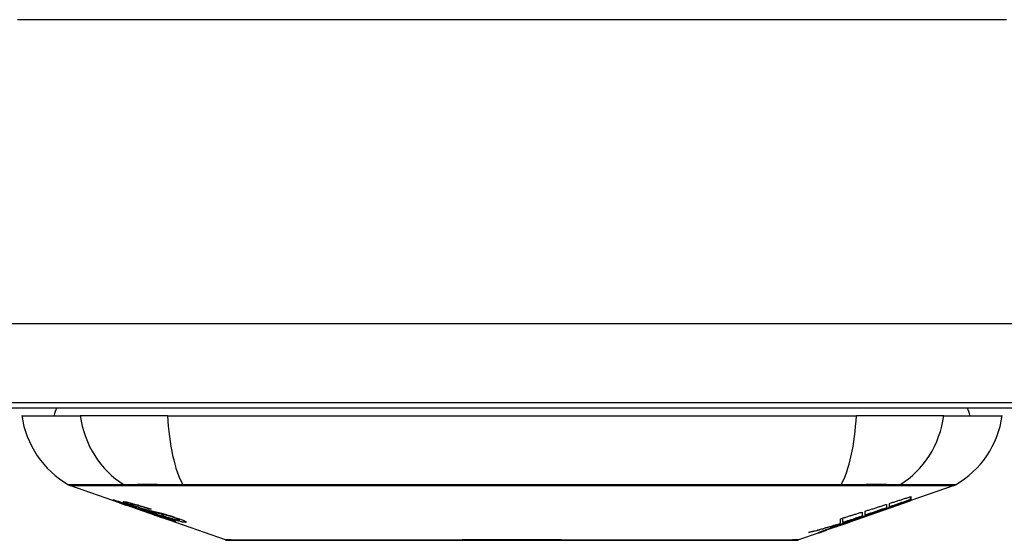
# Model space of a CAD drawing. Header units: inches. Extents: x 14 to 456, y 41 to 215.
# Tile 29 of 256: x 65.433 to 66.659, y 40.538 to 41.186. Entities that reach past the tile are written whole.
import ezdxf

# ---------------------------------------------------------------- set-up
doc = ezdxf.new("R2010")
doc.units = ezdxf.units.IN
doc.header["$MEASUREMENT"] = 0
doc.layers.add('Visible Edges(ANSI)', color=7, linetype='Continuous', lineweight=25)
doc.layers.add('Visible Tangent Edges(ANSI)', color=7, linetype='Continuous', lineweight=25)

msp = doc.modelspace()

# ---------------------------------------------------------------- linework, layer by layer
at = {"layer": 'Visible Edges(ANSI)'}
for p, q in [((109.5002, 40.7092), (61.8952, 40.7092)), ((64.4477, 40.7032), (67.4477, 40.7032)), ((65.436, 40.6934), (65.5087, 40.6934)), ((65.6175, 40.6934), (65.5087, 40.6934)), ((65.6175, 40.6934), (66.4749, 40.6934)), ((66.5837, 40.6934), (66.4749, 40.6934)), ((66.5837, 40.6934), (66.6565, 40.6934)), ((65.5577, 40.5849), (65.4959, 40.6065)), ((66.5966, 40.6065), (66.5427, 40.5877)), ((65.5577, 40.5849), (65.5655, 40.5822)), ((65.5581, 40.5855), (65.5581, 40.5863)), ((65.5713, 40.5834), (65.5713, 40.5848)), ((66.4754, 40.5641), (66.5417, 40.5873)), ((66.516, 40.58), (66.516, 40.5841)), ((66.5427, 40.5878), (66.5417, 40.5874)), ((66.5417, 40.5873), (66.5417, 40.5875)), ((66.5422, 40.5889), (66.5422, 40.5926)), ((66.5427, 40.5927), (66.5427, 40.5883)), ((66.5427, 40.5879), (66.5427, 40.5877)), ((65.5655, 40.5822), (65.5659, 40.582)), ((65.601, 40.5697), (65.5659, 40.582)), ((65.5787, 40.5792), (65.5787, 40.5796)), ((65.5953, 40.577), (65.5953, 40.5776)), ((66.482, 40.5734), (66.482, 40.5684)), ((66.4857, 40.5697), (66.4857, 40.5746)), ((66.5009, 40.5733), (66.5009, 40.5738)), ((66.5125, 40.583), (66.5125, 40.5788)), ((66.521, 40.5805), (66.521, 40.5812)), ((65.6014, 40.5696), (65.6112, 40.5662)), ((65.6894, 40.5388), (65.6112, 40.5662)), ((65.6185, 40.5649), (65.6185, 40.5657)), ((65.6321, 40.5637), (65.6321, 40.565)), ((66.4754, 40.5641), (66.434, 40.5496)), ((66.4552, 40.5595), (66.4552, 40.5652)), ((66.458, 40.5604), (66.458, 40.5661)), ((66.4667, 40.5612), (66.4667, 40.5615)), ((66.4737, 40.5636), (66.4737, 40.5637)), ((66.4825, 40.5681), (66.4741, 40.5651)), ((66.4741, 40.5651), (66.4741, 40.5654)), ((66.4767, 40.5647), (66.4767, 40.5651)), ((66.4789, 40.5659), (66.4789, 40.5666)), ((66.4275, 40.5474), (66.403, 40.5388)), ((66.4275, 40.5474), (66.4275, 40.5474)), ((66.4372, 40.5508), (66.4297, 40.5482)), ((66.4297, 40.5482), (66.4297, 40.5487)), ((66.4353, 40.5502), (66.4353, 40.5508)), ((66.4472, 40.5547), (66.4472, 40.555)), ((66.4472, 40.5543), (66.4472, 40.5547)), ((66.454, 40.5583), (66.454, 40.5591)), ((66.4547, 40.5573), (66.4547, 40.5576)), ((66.4547, 40.5573), (66.4547, 40.557))]:
    msp.add_line(p, q, dxfattribs=at)
at = {"layer": 'Visible Edges(ANSI)', "flags": 128}
for points in [[(65.568, 40.5816), (65.5668, 40.582), (65.5657, 40.5824), (65.5645, 40.5828), (65.5634, 40.5832), (65.5623, 40.5836), (65.5612, 40.584), (65.5602, 40.5843), (65.5592, 40.5847), (65.5582, 40.5851), (65.5572, 40.5854), (65.5562, 40.5858), (65.5552, 40.5862), (65.5543, 40.5865), (65.5534, 40.5868), (65.5526, 40.5871), (65.5519, 40.5874), (65.5512, 40.5877), (65.5507, 40.5879), (65.5502, 40.5881), (65.5497, 40.5883), (65.5494, 40.5885), (65.5492, 40.5886), (65.5493, 40.5886), (65.5496, 40.5886)], [(65.5496, 40.5886), (65.5504, 40.5885), (65.5514, 40.5882), (65.5526, 40.5879), (65.5538, 40.5876), (65.5549, 40.5872), (65.556, 40.5869), (65.5572, 40.5866), (65.5585, 40.5862), (65.5598, 40.5858), (65.5613, 40.5853), (65.5628, 40.5848), (65.5643, 40.5844), (65.5658, 40.5839), (65.5671, 40.5835), (65.5684, 40.583), (65.5696, 40.5826), (65.5708, 40.5823), (65.572, 40.5819), (65.5731, 40.5815), (65.5744, 40.5811), (65.5756, 40.5807), (65.5768, 40.5802), (65.578, 40.5798), (65.5792, 40.5794)], [(65.5584, 40.5855), (65.5583, 40.5856), (65.5582, 40.5856), (65.5581, 40.5856), (65.5581, 40.5855), (65.5582, 40.5855), (65.5583, 40.5854), (65.5584, 40.5853), (65.5586, 40.5852), (65.5589, 40.5851), (65.5593, 40.5849), (65.5597, 40.5848), (65.5603, 40.5846), (65.5609, 40.5843), (65.5616, 40.5841), (65.5623, 40.5838), (65.5631, 40.5835), (65.5638, 40.5833), (65.5644, 40.583), (65.5651, 40.5828), (65.5657, 40.5826), (65.5664, 40.5823), (65.5671, 40.5821), (65.5678, 40.5818), (65.5685, 40.5816)], [(65.5787, 40.5792), (65.5774, 40.5797), (65.5761, 40.5801), (65.5748, 40.5805), (65.5735, 40.581), (65.5723, 40.5814), (65.571, 40.5818), (65.5698, 40.5822), (65.5687, 40.5826), (65.5675, 40.5829), (65.5665, 40.5833), (65.5654, 40.5836), (65.5644, 40.5839), (65.5636, 40.5842), (65.5628, 40.5844), (65.5621, 40.5846), (65.5614, 40.5848), (65.5609, 40.5849), (65.5604, 40.5851), (65.5599, 40.5852), (65.5595, 40.5853), (65.5592, 40.5854), (65.5589, 40.5855), (65.5586, 40.5855), (65.5584, 40.5855)], [(65.5779, 40.5802), (65.5751, 40.5812), (65.5725, 40.5821), (65.5703, 40.5829), (65.5686, 40.5836), (65.5674, 40.584), (65.5664, 40.5844), (65.5655, 40.5848), (65.5647, 40.5851), (65.564, 40.5854), (65.5635, 40.5856), (65.5631, 40.5858), (65.5628, 40.586), (65.5626, 40.5862), (65.5625, 40.5863), (65.5624, 40.5863), (65.5624, 40.5864), (65.5624, 40.5864), (65.5625, 40.5865), (65.5627, 40.5865), (65.5628, 40.5865), (65.563, 40.5865), (65.5633, 40.5865), (65.5636, 40.5864), (65.5639, 40.5864)], [(65.5639, 40.5864), (65.5647, 40.5862), (65.5657, 40.5861), (65.5668, 40.5859), (65.568, 40.5856), (65.5693, 40.5853), (65.5707, 40.585), (65.572, 40.5846), (65.5735, 40.5842), (65.575, 40.5838), (65.5767, 40.5833), (65.5785, 40.5828), (65.5803, 40.5823), (65.582, 40.5818), (65.5836, 40.5813), (65.5852, 40.5809), (65.5866, 40.5804), (65.5879, 40.58), (65.5892, 40.5796), (65.5906, 40.5792), (65.5919, 40.5788), (65.5932, 40.5783), (65.5945, 40.5779), (65.5958, 40.5775), (65.5971, 40.577)], [(66.4975, 40.5726), (66.4992, 40.5733), (66.501, 40.5739), (66.5027, 40.5745), (66.5045, 40.5752), (66.5063, 40.5758), (66.508, 40.5765), (66.5098, 40.5771), (66.5116, 40.5778), (66.5135, 40.5784), (66.5153, 40.5791), (66.5171, 40.5798), (66.519, 40.5805), (66.5209, 40.5811), (66.5227, 40.5818), (66.5246, 40.5825), (66.5265, 40.5832), (66.5284, 40.5839), (66.5304, 40.5846), (66.5323, 40.5853), (66.5343, 40.586), (66.5362, 40.5867), (66.5382, 40.5875), (66.5402, 40.5882), (66.5422, 40.5889)], [(66.5417, 40.5873), (66.54, 40.5867), (66.5383, 40.5862), (66.5367, 40.5856), (66.535, 40.585), (66.5333, 40.5844), (66.5316, 40.5838), (66.5299, 40.5832), (66.5282, 40.5826), (66.5265, 40.582), (66.5248, 40.5814), (66.5231, 40.5809), (66.5214, 40.5803), (66.5197, 40.5797), (66.5179, 40.5791), (66.5162, 40.5785), (66.5145, 40.5779), (66.5128, 40.5773), (66.5111, 40.5767), (66.5094, 40.5762), (66.5077, 40.5756), (66.506, 40.575), (66.5043, 40.5744), (66.5026, 40.5738), (66.5009, 40.5733)], [(66.516, 40.5841), (66.5171, 40.5845), (66.5182, 40.5848), (66.5193, 40.5852), (66.5204, 40.5856), (66.5216, 40.5859), (66.5227, 40.5863), (66.5238, 40.5866), (66.5249, 40.587), (66.526, 40.5873), (66.5271, 40.5877), (66.5282, 40.5881), (66.5294, 40.5884), (66.5305, 40.5888), (66.5316, 40.5891), (66.5327, 40.5895), (66.5338, 40.5898), (66.5349, 40.5902), (66.5361, 40.5906), (66.5372, 40.5909), (66.5383, 40.5913), (66.5394, 40.5916), (66.5405, 40.592), (66.5416, 40.5924), (66.5427, 40.5927)], [(66.5422, 40.5889), (66.5411, 40.5885), (66.54, 40.5882), (66.5389, 40.5878), (66.5379, 40.5874), (66.5368, 40.587), (66.5357, 40.5867), (66.5346, 40.5863), (66.5335, 40.5859), (66.5324, 40.5855), (66.5313, 40.5852), (66.5302, 40.5848), (66.5291, 40.5844), (66.528, 40.5841), (66.5269, 40.5837), (66.5258, 40.5833), (66.5247, 40.5829), (66.5236, 40.5826), (66.5225, 40.5822), (66.5214, 40.5818), (66.5204, 40.5814), (66.5193, 40.5811), (66.5182, 40.5807), (66.5171, 40.5803), (66.516, 40.58)], [(66.5427, 40.5883), (66.5419, 40.588), (66.541, 40.5877), (66.5401, 40.5874), (66.5393, 40.5871), (66.5384, 40.5867), (66.5375, 40.5864), (66.5366, 40.5861), (66.5357, 40.5858), (66.5348, 40.5854), (66.5339, 40.5851), (66.533, 40.5848), (66.532, 40.5845), (66.5311, 40.5841), (66.5302, 40.5838), (66.5293, 40.5835), (66.5284, 40.5831), (66.5274, 40.5828), (66.5265, 40.5825), (66.5256, 40.5821), (66.5247, 40.5818), (66.5237, 40.5815), (66.5228, 40.5811), (66.5219, 40.5808), (66.521, 40.5805)], [(66.521, 40.5805), (66.5219, 40.5808), (66.5228, 40.5811), (66.5237, 40.5814), (66.5246, 40.5817), (66.5255, 40.582), (66.5264, 40.5823), (66.5273, 40.5826), (66.5282, 40.5829), (66.5291, 40.5832), (66.53, 40.5835), (66.531, 40.5839), (66.5319, 40.5842), (66.5328, 40.5845), (66.5337, 40.5848), (66.5346, 40.5851), (66.5355, 40.5854), (66.5364, 40.5857), (66.5373, 40.586), (66.5382, 40.5863), (66.5391, 40.5866), (66.54, 40.5869), (66.5409, 40.5873), (66.5418, 40.5876), (66.5427, 40.5879)], [(65.5879, 40.5749), (65.5871, 40.5751), (65.5864, 40.5754), (65.5855, 40.5756), (65.5846, 40.5759), (65.5837, 40.5762), (65.5827, 40.5765), (65.5817, 40.5769), (65.5807, 40.5772), (65.5797, 40.5776), (65.5787, 40.5779), (65.5778, 40.5782), (65.577, 40.5785), (65.5762, 40.5788), (65.5754, 40.579), (65.5747, 40.5793), (65.574, 40.5795), (65.5732, 40.5798), (65.5725, 40.58), (65.5717, 40.5803), (65.571, 40.5806), (65.5702, 40.5808), (65.5695, 40.5811), (65.5687, 40.5813), (65.568, 40.5816)], [(65.5685, 40.5816), (65.5692, 40.5814), (65.5699, 40.5811), (65.5706, 40.5809), (65.5713, 40.5806), (65.572, 40.5804), (65.5727, 40.5802), (65.5733, 40.5799), (65.574, 40.5797), (65.5745, 40.5795), (65.5751, 40.5793), (65.5756, 40.5792), (65.576, 40.579), (65.5764, 40.5789), (65.5768, 40.5787), (65.5772, 40.5786), (65.5776, 40.5785), (65.578, 40.5784), (65.5783, 40.5783), (65.5787, 40.5782), (65.579, 40.5781), (65.5793, 40.578), (65.5796, 40.5779), (65.5799, 40.5778), (65.5802, 40.5777)], [(65.5725, 40.5834), (65.5721, 40.5835), (65.5717, 40.5835), (65.5715, 40.5835), (65.5713, 40.5835), (65.5713, 40.5834), (65.5714, 40.5833), (65.5716, 40.5832), (65.5718, 40.5831), (65.572, 40.5829), (65.5723, 40.5828), (65.5727, 40.5826), (65.5732, 40.5824), (65.5738, 40.5822), (65.5743, 40.5819), (65.5749, 40.5817), (65.5755, 40.5815), (65.5759, 40.5813), (65.5764, 40.5812), (65.5769, 40.581), (65.5775, 40.5808), (65.578, 40.5806), (65.5785, 40.5804), (65.5791, 40.5802), (65.5797, 40.58)], [(65.5953, 40.577), (65.5946, 40.5772), (65.5939, 40.5775), (65.5931, 40.5777), (65.5924, 40.578), (65.5917, 40.5782), (65.5909, 40.5784), (65.5902, 40.5787), (65.5895, 40.5789), (65.5887, 40.5791), (65.588, 40.5794), (65.5873, 40.5796), (65.5866, 40.5798), (65.5858, 40.58), (65.5851, 40.5803), (65.5841, 40.5805), (65.583, 40.5809), (65.5817, 40.5812), (65.5804, 40.5816), (65.5789, 40.582), (65.5774, 40.5824), (65.5759, 40.5828), (65.5745, 40.5831), (65.5734, 40.5833), (65.5725, 40.5834)], [(65.599, 40.5735), (65.5981, 40.5737), (65.5971, 40.574), (65.5962, 40.5742), (65.5952, 40.5745), (65.5941, 40.5748), (65.5931, 40.5752), (65.5919, 40.5755), (65.5908, 40.5759), (65.5898, 40.5762), (65.5888, 40.5765), (65.5878, 40.5768), (65.5869, 40.5771), (65.5861, 40.5774), (65.5853, 40.5776), (65.5846, 40.5779), (65.5838, 40.5781), (65.5831, 40.5784), (65.5823, 40.5787), (65.5816, 40.5789), (65.5808, 40.5792), (65.5801, 40.5794), (65.5793, 40.5797), (65.5786, 40.5799), (65.5779, 40.5802)], [(65.5792, 40.5794), (65.5792, 40.5794), (65.5792, 40.5794), (65.5791, 40.5794), (65.5791, 40.5794), (65.5791, 40.5794), (65.5791, 40.5794), (65.579, 40.5794), (65.579, 40.5793), (65.579, 40.5793), (65.579, 40.5793), (65.579, 40.5793), (65.5789, 40.5793), (65.5789, 40.5793), (65.5789, 40.5793), (65.5789, 40.5793), (65.5789, 40.5793), (65.5788, 40.5793), (65.5788, 40.5793), (65.5788, 40.5793), (65.5788, 40.5793), (65.5787, 40.5792), (65.5787, 40.5792), (65.5787, 40.5792), (65.5787, 40.5792)], [(65.5797, 40.58), (65.5804, 40.5798), (65.5811, 40.5795), (65.5818, 40.5793), (65.5826, 40.579), (65.5833, 40.5788), (65.584, 40.5785), (65.5848, 40.5783), (65.5854, 40.5781), (65.586, 40.5779), (65.5866, 40.5777), (65.5871, 40.5775), (65.5876, 40.5774), (65.5881, 40.5773), (65.5885, 40.5771), (65.5889, 40.577), (65.5893, 40.5769), (65.5897, 40.5768), (65.5901, 40.5767), (65.5905, 40.5766), (65.5909, 40.5765), (65.5912, 40.5764), (65.5916, 40.5763), (65.5919, 40.5762), (65.5923, 40.5761)], [(65.5802, 40.5777), (65.5805, 40.5776), (65.5809, 40.5775), (65.5813, 40.5774), (65.5817, 40.5772), (65.5822, 40.5771), (65.5826, 40.577), (65.5831, 40.5769), (65.5836, 40.5767), (65.5841, 40.5766), (65.5846, 40.5764), (65.5851, 40.5763), (65.5857, 40.5762), (65.5862, 40.576), (65.5867, 40.5759), (65.5873, 40.5757), (65.5878, 40.5756), (65.5883, 40.5754), (65.5889, 40.5753), (65.5894, 40.5752), (65.59, 40.575), (65.5906, 40.5748), (65.5912, 40.5747), (65.5918, 40.5745), (65.5924, 40.5743)], [(65.6023, 40.5708), (65.6016, 40.571), (65.601, 40.5712), (65.6003, 40.5714), (65.5996, 40.5716), (65.5989, 40.5718), (65.5983, 40.572), (65.5977, 40.5721), (65.5971, 40.5723), (65.5966, 40.5724), (65.5961, 40.5725), (65.5957, 40.5727), (65.5952, 40.5728), (65.5947, 40.5729), (65.5943, 40.573), (65.5938, 40.5732), (65.5932, 40.5733), (65.5927, 40.5735), (65.5921, 40.5736), (65.5915, 40.5738), (65.5908, 40.574), (65.5901, 40.5742), (65.5893, 40.5744), (65.5886, 40.5747), (65.5879, 40.5749)], [(65.5923, 40.5761), (65.5927, 40.576), (65.5932, 40.5759), (65.5937, 40.5757), (65.5943, 40.5756), (65.5948, 40.5755), (65.5954, 40.5753), (65.5961, 40.5752), (65.5967, 40.575), (65.5974, 40.5749), (65.5981, 40.5747), (65.5988, 40.5746), (65.5995, 40.5744), (65.6002, 40.5742), (65.6009, 40.5741), (65.6016, 40.5739), (65.6023, 40.5738), (65.603, 40.5736), (65.6037, 40.5735), (65.6044, 40.5733), (65.6051, 40.5731), (65.6058, 40.573), (65.6066, 40.5728), (65.6073, 40.5726), (65.608, 40.5724)], [(65.5924, 40.5743), (65.5931, 40.5741), (65.5938, 40.5739), (65.5946, 40.5737), (65.5955, 40.5734), (65.5963, 40.5732), (65.5973, 40.5729), (65.5982, 40.5726), (65.5991, 40.5723), (65.6, 40.572), (65.6009, 40.5717), (65.6017, 40.5715), (65.6024, 40.5713), (65.603, 40.571), (65.6037, 40.5708), (65.6043, 40.5706), (65.6049, 40.5704), (65.6055, 40.5702), (65.6062, 40.57), (65.6068, 40.5698), (65.6074, 40.5696), (65.6081, 40.5694), (65.6087, 40.5691), (65.6094, 40.5689), (65.61, 40.5687)], [(65.5971, 40.577), (65.5971, 40.577), (65.597, 40.577), (65.5969, 40.577), (65.5968, 40.577), (65.5967, 40.577), (65.5967, 40.577), (65.5966, 40.577), (65.5965, 40.577), (65.5964, 40.577), (65.5964, 40.577), (65.5963, 40.577), (65.5962, 40.577), (65.5961, 40.577), (65.5961, 40.577), (65.596, 40.577), (65.5959, 40.577), (65.5958, 40.577), (65.5958, 40.577), (65.5957, 40.577), (65.5956, 40.577), (65.5955, 40.577), (65.5955, 40.577), (65.5954, 40.577), (65.5953, 40.577)], [(65.6174, 40.5691), (65.6167, 40.5693), (65.6159, 40.5695), (65.6151, 40.5697), (65.6143, 40.5699), (65.6134, 40.5701), (65.6126, 40.5703), (65.6119, 40.5705), (65.6111, 40.5706), (65.6104, 40.5708), (65.6098, 40.5709), (65.6091, 40.5711), (65.6085, 40.5712), (65.6078, 40.5713), (65.6072, 40.5715), (65.6066, 40.5716), (65.6059, 40.5718), (65.6051, 40.5719), (65.6044, 40.5721), (65.6035, 40.5723), (65.6026, 40.5725), (65.6017, 40.5728), (65.6008, 40.573), (65.5998, 40.5732), (65.599, 40.5735)], [(65.608, 40.5724), (65.6089, 40.5722), (65.6097, 40.572), (65.6106, 40.5717), (65.6116, 40.5715), (65.6126, 40.5712), (65.6136, 40.571), (65.6146, 40.5707), (65.6156, 40.5704), (65.6165, 40.5701), (65.6174, 40.5698), (65.6182, 40.5696), (65.619, 40.5694), (65.6196, 40.5692), (65.6203, 40.569), (65.6209, 40.5688), (65.6216, 40.5686), (65.6222, 40.5684), (65.6229, 40.5682), (65.6235, 40.568), (65.6241, 40.5678), (65.6248, 40.5676), (65.6254, 40.5673), (65.626, 40.5671), (65.6266, 40.5669)], [(66.4552, 40.5652), (66.4563, 40.5656), (66.4575, 40.5659), (66.4586, 40.5663), (66.4597, 40.5666), (66.4608, 40.5669), (66.4619, 40.5673), (66.463, 40.5676), (66.4642, 40.568), (66.4653, 40.5683), (66.4664, 40.5686), (66.4675, 40.569), (66.4686, 40.5693), (66.4697, 40.5697), (66.4708, 40.57), (66.472, 40.5703), (66.4731, 40.5707), (66.4742, 40.571), (66.4753, 40.5714), (66.4764, 40.5717), (66.4775, 40.5721), (66.4786, 40.5724), (66.4798, 40.5728), (66.4809, 40.5731), (66.482, 40.5734)], [(66.4741, 40.5651), (66.4751, 40.5654), (66.476, 40.5658), (66.477, 40.5661), (66.478, 40.5664), (66.479, 40.5667), (66.48, 40.567), (66.4809, 40.5673), (66.4819, 40.5676), (66.4829, 40.5679), (66.4839, 40.5682), (66.4848, 40.5685), (66.4858, 40.5688), (66.4868, 40.5692), (66.4878, 40.5695), (66.4887, 40.5698), (66.4897, 40.5701), (66.4907, 40.5704), (66.4917, 40.5707), (66.4926, 40.571), (66.4936, 40.5714), (66.4946, 40.5717), (66.4955, 40.572), (66.4965, 40.5723), (66.4975, 40.5726)], [(66.5009, 40.5733), (66.4998, 40.5729), (66.4988, 40.5725), (66.4978, 40.5722), (66.4968, 40.5718), (66.4957, 40.5714), (66.4947, 40.5711), (66.4937, 40.5707), (66.4926, 40.5703), (66.4916, 40.5699), (66.4906, 40.5696), (66.4895, 40.5692), (66.4885, 40.5688), (66.4874, 40.5685), (66.4864, 40.5681), (66.4854, 40.5677), (66.4843, 40.5673), (66.4833, 40.567), (66.4822, 40.5666), (66.4812, 40.5662), (66.4801, 40.5659), (66.4791, 40.5655), (66.4781, 40.5651), (66.477, 40.5648), (66.476, 40.5644)], [(66.4857, 40.5746), (66.4868, 40.575), (66.488, 40.5753), (66.4891, 40.5757), (66.4902, 40.576), (66.4913, 40.5763), (66.4924, 40.5767), (66.4935, 40.577), (66.4947, 40.5774), (66.4958, 40.5777), (66.4969, 40.5781), (66.498, 40.5784), (66.4991, 40.5788), (66.5002, 40.5791), (66.5013, 40.5795), (66.5025, 40.5799), (66.5036, 40.5802), (66.5047, 40.5806), (66.5058, 40.5809), (66.5069, 40.5813), (66.508, 40.5816), (66.5091, 40.582), (66.5103, 40.5823), (66.5114, 40.5827), (66.5125, 40.583)], [(66.5125, 40.5788), (66.5114, 40.5784), (66.5103, 40.578), (66.5091, 40.5776), (66.508, 40.5772), (66.5069, 40.5769), (66.5058, 40.5765), (66.5047, 40.5761), (66.5036, 40.5757), (66.5025, 40.5754), (66.5013, 40.575), (66.5002, 40.5746), (66.4991, 40.5742), (66.498, 40.5738), (66.4969, 40.5735), (66.4958, 40.5731), (66.4946, 40.5727), (66.4935, 40.5723), (66.4924, 40.572), (66.4913, 40.5716), (66.4902, 40.5712), (66.4891, 40.5708), (66.488, 40.5704), (66.4868, 40.5701), (66.4857, 40.5697)], [(65.6268, 40.5618), (65.6266, 40.5618), (65.6263, 40.5619), (65.6259, 40.5619), (65.6255, 40.562), (65.6251, 40.5621), (65.6246, 40.5623), (65.624, 40.5624), (65.6234, 40.5626), (65.6227, 40.5628), (65.6219, 40.563), (65.6209, 40.5633), (65.6198, 40.5637), (65.6183, 40.5642), (65.6167, 40.5647), (65.6149, 40.5653), (65.6132, 40.5659), (65.6115, 40.5664), (65.61, 40.567), (65.6084, 40.5675), (65.6069, 40.568), (65.6054, 40.5685), (65.6038, 40.5691), (65.6022, 40.5696), (65.6007, 40.5702)], [(65.6007, 40.5702), (65.6007, 40.5702), (65.6007, 40.5702), (65.6008, 40.5702), (65.6008, 40.5702), (65.6008, 40.5702), (65.6008, 40.5702), (65.6009, 40.5702), (65.6009, 40.5702), (65.6009, 40.5702), (65.6009, 40.5702), (65.6009, 40.5702), (65.601, 40.5702), (65.601, 40.5702), (65.601, 40.5702), (65.601, 40.5702), (65.6011, 40.5702), (65.6011, 40.5702), (65.6011, 40.5702), (65.6011, 40.5702), (65.6012, 40.5702), (65.6012, 40.5702), (65.6012, 40.5702), (65.6012, 40.5702), (65.6013, 40.5702)], [(65.601, 40.5697), (65.601, 40.5697), (65.6011, 40.5697), (65.6011, 40.5697), (65.6011, 40.5697), (65.6011, 40.5697), (65.6011, 40.5697), (65.6012, 40.5697), (65.6012, 40.5697), (65.6012, 40.5697), (65.6012, 40.5697), (65.6012, 40.5697), (65.6012, 40.5697), (65.6013, 40.5697), (65.6013, 40.5697), (65.6013, 40.5696), (65.6013, 40.5696), (65.6013, 40.5696), (65.6013, 40.5696), (65.6014, 40.5696), (65.6014, 40.5696), (65.6014, 40.5696), (65.6014, 40.5696), (65.6014, 40.5696), (65.6014, 40.5696)], [(65.6013, 40.5702), (65.6029, 40.5696), (65.6045, 40.569), (65.6062, 40.5685), (65.6077, 40.5679), (65.6093, 40.5674), (65.6107, 40.5669), (65.612, 40.5665), (65.613, 40.5662), (65.6137, 40.566), (65.6142, 40.5658), (65.6147, 40.5657), (65.6151, 40.5656), (65.6155, 40.5654), (65.6159, 40.5653), (65.6162, 40.5652), (65.6165, 40.5652), (65.6168, 40.5651), (65.617, 40.565), (65.6173, 40.565), (65.6175, 40.5649), (65.6177, 40.5649), (65.6178, 40.5649), (65.618, 40.5648), (65.6181, 40.5648)], [(65.6093, 40.5685), (65.609, 40.5686), (65.6087, 40.5687), (65.6084, 40.5688), (65.6081, 40.5689), (65.6078, 40.569), (65.6075, 40.5692), (65.6072, 40.5693), (65.6069, 40.5694), (65.6065, 40.5695), (65.6062, 40.5696), (65.6059, 40.5697), (65.6056, 40.5698), (65.6053, 40.5699), (65.605, 40.57), (65.6047, 40.5701), (65.6044, 40.5702), (65.6042, 40.5702), (65.6039, 40.5703), (65.6036, 40.5704), (65.6033, 40.5705), (65.6031, 40.5706), (65.6028, 40.5707), (65.6026, 40.5707), (65.6023, 40.5708)], [(65.6181, 40.5648), (65.6182, 40.5648), (65.6183, 40.5648), (65.6183, 40.5648), (65.6184, 40.5648), (65.6184, 40.5648), (65.6185, 40.5648), (65.6185, 40.5648), (65.6185, 40.5649), (65.6185, 40.5649), (65.6185, 40.5649), (65.6184, 40.565), (65.6183, 40.565), (65.6183, 40.5651), (65.6182, 40.5651), (65.618, 40.5652), (65.6179, 40.5653), (65.6177, 40.5654), (65.6175, 40.5655), (65.617, 40.5657), (65.616, 40.5661), (65.6147, 40.5666), (65.6131, 40.5672), (65.6113, 40.5678), (65.6093, 40.5685)], [(65.6392, 40.5607), (65.6387, 40.5607), (65.6382, 40.5608), (65.6376, 40.5609), (65.637, 40.561), (65.6362, 40.5611), (65.6355, 40.5613), (65.6346, 40.5615), (65.6337, 40.5617), (65.6327, 40.562), (65.6316, 40.5623), (65.6303, 40.5626), (65.6288, 40.563), (65.6271, 40.5635), (65.6253, 40.5641), (65.6235, 40.5646), (65.6218, 40.5651), (65.6202, 40.5657), (65.6187, 40.5661), (65.6172, 40.5666), (65.6157, 40.5671), (65.6143, 40.5676), (65.6128, 40.5681), (65.6114, 40.5686), (65.6099, 40.5691)], [(65.6099, 40.5691), (65.61, 40.5691), (65.6101, 40.5691), (65.6101, 40.5691), (65.6102, 40.5691), (65.6103, 40.5691), (65.6104, 40.5691), (65.6105, 40.5691), (65.6105, 40.5691), (65.6106, 40.569), (65.6107, 40.569), (65.6108, 40.569), (65.6109, 40.569), (65.6109, 40.569), (65.611, 40.569), (65.6111, 40.569), (65.6112, 40.569), (65.6112, 40.569), (65.6113, 40.569), (65.6114, 40.569), (65.6115, 40.569), (65.6116, 40.569), (65.6116, 40.569), (65.6117, 40.569), (65.6118, 40.569)], [(65.61, 40.5687), (65.6154, 40.5668), (65.62, 40.5651), (65.6226, 40.5641), (65.6236, 40.5637), (65.6244, 40.5634), (65.625, 40.5631), (65.6255, 40.5629), (65.6259, 40.5627), (65.6262, 40.5626), (65.6264, 40.5624), (65.6266, 40.5623), (65.6268, 40.5622), (65.6269, 40.5622), (65.627, 40.5621), (65.6271, 40.562), (65.6272, 40.562), (65.6272, 40.5619), (65.6272, 40.5619), (65.6272, 40.5618), (65.6272, 40.5618), (65.6271, 40.5618), (65.627, 40.5618), (65.6269, 40.5618), (65.6268, 40.5618)], [(65.6118, 40.569), (65.6131, 40.5685), (65.6144, 40.5681), (65.6157, 40.5676), (65.6171, 40.5672), (65.6184, 40.5668), (65.6196, 40.5664), (65.6209, 40.566), (65.6221, 40.5656), (65.6232, 40.5653), (65.6242, 40.565), (65.625, 40.5648), (65.6257, 40.5646), (65.6263, 40.5644), (65.6269, 40.5643), (65.6274, 40.5642), (65.6279, 40.5641), (65.6283, 40.564), (65.6288, 40.5639), (65.6292, 40.5638), (65.6295, 40.5637), (65.6298, 40.5637), (65.6302, 40.5636), (65.6304, 40.5636), (65.6307, 40.5636)], [(65.6247, 40.5669), (65.6244, 40.567), (65.6241, 40.5671), (65.6237, 40.5672), (65.6234, 40.5673), (65.6231, 40.5674), (65.6228, 40.5675), (65.6225, 40.5676), (65.6222, 40.5677), (65.6219, 40.5678), (65.6216, 40.5679), (65.6213, 40.568), (65.6209, 40.5681), (65.6206, 40.5682), (65.6203, 40.5683), (65.62, 40.5684), (65.6197, 40.5684), (65.6194, 40.5685), (65.6191, 40.5686), (65.6188, 40.5687), (65.6185, 40.5688), (65.6183, 40.5689), (65.618, 40.569), (65.6177, 40.569), (65.6174, 40.5691)], [(65.6307, 40.5636), (65.6309, 40.5636), (65.6311, 40.5635), (65.6313, 40.5635), (65.6314, 40.5635), (65.6316, 40.5635), (65.6317, 40.5635), (65.6318, 40.5636), (65.6319, 40.5636), (65.632, 40.5636), (65.632, 40.5636), (65.6321, 40.5637), (65.6321, 40.5637), (65.632, 40.5638), (65.632, 40.5639), (65.6319, 40.5639), (65.6317, 40.5641), (65.6314, 40.5642), (65.6309, 40.5645), (65.6302, 40.5648), (65.6294, 40.5651), (65.6284, 40.5655), (65.6272, 40.566), (65.626, 40.5664), (65.6247, 40.5669)], [(65.6266, 40.5669), (65.6294, 40.566), (65.6321, 40.565), (65.6342, 40.5642), (65.6357, 40.5636), (65.6367, 40.5632), (65.6376, 40.5629), (65.6384, 40.5625), (65.639, 40.5622), (65.6395, 40.5619), (65.64, 40.5617), (65.6403, 40.5615), (65.6405, 40.5613), (65.6407, 40.5612), (65.6407, 40.561), (65.6408, 40.5609), (65.6407, 40.5608), (65.6407, 40.5608), (65.6406, 40.5607), (65.6404, 40.5607), (65.6403, 40.5607), (65.6401, 40.5607), (65.6398, 40.5606), (65.6395, 40.5607), (65.6392, 40.5607)], [(66.4789, 40.5659), (66.4773, 40.5654), (66.4758, 40.5649), (66.4743, 40.5644), (66.4728, 40.5639), (66.4713, 40.5634), (66.4697, 40.5629), (66.4682, 40.5624), (66.4667, 40.5619), (66.4652, 40.5614), (66.4636, 40.5609), (66.4621, 40.5604), (66.4606, 40.56), (66.459, 40.5595), (66.4575, 40.559), (66.456, 40.5585), (66.4544, 40.558), (66.4529, 40.5575), (66.4514, 40.5571), (66.4498, 40.5566), (66.4483, 40.5561), (66.4468, 40.5556), (66.4452, 40.5552), (66.4437, 40.5547), (66.4422, 40.5542)], [(66.4452, 40.5543), (66.4462, 40.5547), (66.4472, 40.555), (66.4482, 40.5554), (66.4492, 40.5557), (66.4502, 40.556), (66.4512, 40.5564), (66.4522, 40.5567), (66.4532, 40.557), (66.4541, 40.5574), (66.4551, 40.5577), (66.456, 40.558), (66.457, 40.5583), (66.4579, 40.5586), (66.4588, 40.5589), (66.4597, 40.5592), (66.4606, 40.5595), (66.4615, 40.5598), (66.4623, 40.5601), (66.4632, 40.5603), (66.464, 40.5606), (66.4648, 40.5609), (66.4655, 40.5611), (66.4663, 40.5614), (66.467, 40.5616)], [(66.4662, 40.5609), (66.4655, 40.5607), (66.4647, 40.5604), (66.4639, 40.5601), (66.4632, 40.5598), (66.4624, 40.5596), (66.4616, 40.5593), (66.4608, 40.559), (66.46, 40.5587), (66.4592, 40.5584), (66.4583, 40.5582), (66.4575, 40.5579), (66.4567, 40.5576), (66.4559, 40.5573), (66.4551, 40.557), (66.4543, 40.5567), (66.4535, 40.5565), (66.4527, 40.5562), (66.4519, 40.5559), (66.4511, 40.5556), (66.4503, 40.5553), (66.4495, 40.5551), (66.4487, 40.5548), (66.448, 40.5545), (66.4472, 40.5543)], [(66.4662, 40.5611), (66.466, 40.561), (66.4657, 40.561), (66.4654, 40.5609), (66.4651, 40.5608), (66.4648, 40.5606), (66.4644, 40.5605), (66.464, 40.5604), (66.4636, 40.5603), (66.4632, 40.5601), (66.4627, 40.56), (66.4622, 40.5598), (66.4617, 40.5596), (66.4612, 40.5595), (66.4607, 40.5593), (66.4601, 40.5591), (66.4596, 40.5589), (66.459, 40.5587), (66.4584, 40.5585), (66.4578, 40.5583), (66.4572, 40.5581), (66.4566, 40.5579), (66.456, 40.5577), (66.4554, 40.5575), (66.4547, 40.5573)], [(66.4547, 40.557), (66.4551, 40.5571), (66.4556, 40.5572), (66.456, 40.5574), (66.4564, 40.5576), (66.4569, 40.5577), (66.4573, 40.5579), (66.4578, 40.558), (66.4582, 40.5582), (66.4587, 40.5583), (66.4592, 40.5585), (66.4596, 40.5587), (66.4601, 40.5588), (66.4605, 40.559), (66.461, 40.5591), (66.4614, 40.5593), (66.4618, 40.5594), (66.4622, 40.5596), (66.4626, 40.5597), (66.463, 40.5599), (66.4634, 40.56), (66.4638, 40.5601), (66.4641, 40.5602), (66.4644, 40.5604), (66.4647, 40.5605)], [(66.482, 40.5684), (66.481, 40.5681), (66.48, 40.5677), (66.479, 40.5674), (66.478, 40.5671), (66.477, 40.5667), (66.476, 40.5664), (66.475, 40.5661), (66.474, 40.5657), (66.473, 40.5654), (66.472, 40.5651), (66.471, 40.5647), (66.47, 40.5644), (66.469, 40.564), (66.468, 40.5637), (66.467, 40.5634), (66.466, 40.563), (66.465, 40.5627), (66.464, 40.5624), (66.463, 40.562), (66.462, 40.5617), (66.461, 40.5614), (66.46, 40.561), (66.459, 40.5607), (66.458, 40.5604)], [(66.458, 40.5604), (66.459, 40.5607), (66.46, 40.561), (66.4611, 40.5613), (66.4621, 40.5616), (66.4631, 40.5619), (66.4641, 40.5623), (66.4651, 40.5626), (66.4662, 40.5629), (66.4672, 40.5632), (66.4682, 40.5635), (66.4692, 40.5639), (66.4703, 40.5642), (66.4713, 40.5645), (66.4723, 40.5648), (66.4733, 40.5651), (66.4743, 40.5655), (66.4754, 40.5658), (66.4764, 40.5661), (66.4774, 40.5664), (66.4784, 40.5668), (66.4794, 40.5671), (66.4804, 40.5674), (66.4815, 40.5677), (66.4825, 40.5681)], [(66.4647, 40.5605), (66.465, 40.5606), (66.4652, 40.5606), (66.4654, 40.5607), (66.4656, 40.5608), (66.4658, 40.5609), (66.4659, 40.5609), (66.4661, 40.561), (66.4662, 40.561), (66.4663, 40.5611), (66.4664, 40.5611), (66.4665, 40.5611), (66.4666, 40.5612), (66.4667, 40.5612), (66.4667, 40.5612), (66.4667, 40.5612), (66.4667, 40.5612), (66.4667, 40.5612), (66.4667, 40.5612), (66.4667, 40.5612), (66.4666, 40.5612), (66.4665, 40.5612), (66.4665, 40.5612), (66.4663, 40.5611), (66.4662, 40.5611)], [(66.4737, 40.5636), (66.4737, 40.5636), (66.4736, 40.5635), (66.4735, 40.5635), (66.4733, 40.5635), (66.4732, 40.5634), (66.473, 40.5633), (66.4728, 40.5632), (66.4725, 40.5632), (66.4723, 40.5631), (66.472, 40.563), (66.4717, 40.5629), (66.4714, 40.5627), (66.471, 40.5626), (66.4707, 40.5625), (66.4703, 40.5624), (66.4699, 40.5622), (66.4695, 40.5621), (66.4691, 40.5619), (66.4686, 40.5618), (66.4682, 40.5616), (66.4677, 40.5614), (66.4672, 40.5613), (66.4667, 40.5611), (66.4662, 40.5609)], [(66.467, 40.5616), (66.4677, 40.5618), (66.4683, 40.562), (66.4689, 40.5622), (66.4695, 40.5624), (66.47, 40.5626), (66.4705, 40.5627), (66.471, 40.5629), (66.4715, 40.563), (66.4719, 40.5632), (66.4723, 40.5633), (66.4726, 40.5634), (66.4729, 40.5635), (66.4732, 40.5636), (66.4734, 40.5636), (66.4736, 40.5637), (66.4738, 40.5637), (66.4739, 40.5638), (66.474, 40.5638), (66.4741, 40.5638), (66.4741, 40.5638), (66.474, 40.5638), (66.474, 40.5637), (66.4739, 40.5637), (66.4737, 40.5636)], [(66.4692, 40.5624), (66.4696, 40.5626), (66.47, 40.5627), (66.4704, 40.5628), (66.4708, 40.563), (66.4713, 40.5631), (66.4717, 40.5633), (66.4721, 40.5634), (66.4725, 40.5636), (66.4729, 40.5637), (66.4733, 40.5639), (66.4737, 40.564), (66.4741, 40.5642), (66.4745, 40.5643), (66.4749, 40.5644), (66.4753, 40.5646), (66.4757, 40.5647), (66.4761, 40.5649), (66.4765, 40.565), (66.4769, 40.5652), (66.4773, 40.5653), (66.4777, 40.5655), (66.4781, 40.5656), (66.4785, 40.5657), (66.4789, 40.5659)], [(66.476, 40.5644), (66.4762, 40.5645), (66.4764, 40.5645), (66.4765, 40.5646), (66.4766, 40.5646), (66.4767, 40.5647), (66.4767, 40.5647), (66.4766, 40.5647), (66.4765, 40.5647), (66.4764, 40.5646), (66.4762, 40.5646), (66.476, 40.5645), (66.4757, 40.5644), (66.4754, 40.5643), (66.475, 40.5642), (66.4746, 40.5641), (66.4742, 40.564), (66.4737, 40.5638), (66.4732, 40.5637), (66.4726, 40.5635), (66.472, 40.5633), (66.4713, 40.5631), (66.4707, 40.5629), (66.47, 40.5626), (66.4692, 40.5624)], [(66.4155, 40.5479), (66.4171, 40.5484), (66.4188, 40.5488), (66.4205, 40.5493), (66.4221, 40.5498), (66.4238, 40.5502), (66.4255, 40.5507), (66.4271, 40.5512), (66.4288, 40.5516), (66.4304, 40.5521), (66.4321, 40.5526), (66.4338, 40.5531), (66.4354, 40.5536), (66.4371, 40.5541), (66.4387, 40.5545), (66.4404, 40.555), (66.442, 40.5555), (66.4437, 40.556), (66.4454, 40.5565), (66.447, 40.557), (66.4487, 40.5575), (66.4503, 40.558), (66.4519, 40.5585), (66.4536, 40.559), (66.4552, 40.5595)], [(66.454, 40.5583), (66.4524, 40.5578), (66.4508, 40.5574), (66.4492, 40.5569), (66.4476, 40.5564), (66.446, 40.556), (66.4444, 40.5555), (66.4428, 40.5551), (66.4412, 40.5546), (66.4396, 40.5542), (66.438, 40.5537), (66.4364, 40.5533), (66.4348, 40.5529), (66.4332, 40.5524), (66.4316, 40.552), (66.43, 40.5516), (66.4284, 40.5511), (66.4268, 40.5507), (66.4252, 40.5503), (66.4235, 40.5499), (66.4219, 40.5495), (66.4203, 40.5491), (66.4187, 40.5487), (66.4171, 40.5483), (66.4155, 40.5479)], [(66.4297, 40.5482), (66.4295, 40.5481), (66.4292, 40.548), (66.429, 40.5479), (66.4287, 40.5479), (66.4285, 40.5478), (66.4283, 40.5478), (66.4282, 40.5477), (66.428, 40.5477), (66.4279, 40.5476), (66.4278, 40.5476), (66.4277, 40.5476), (66.4276, 40.5476), (66.4275, 40.5476), (66.4275, 40.5476), (66.4274, 40.5476), (66.4274, 40.5476), (66.4274, 40.5476), (66.4275, 40.5476), (66.4275, 40.5477), (66.4276, 40.5477), (66.4276, 40.5478), (66.4277, 40.5478), (66.4278, 40.5479), (66.428, 40.548)], [(66.4275, 40.5474), (66.4277, 40.5475), (66.428, 40.5476), (66.4283, 40.5477), (66.4286, 40.5477), (66.4288, 40.5478), (66.4291, 40.5479), (66.4294, 40.548), (66.4297, 40.5481), (66.4299, 40.5482), (66.4302, 40.5483), (66.4305, 40.5484), (66.4307, 40.5485), (66.431, 40.5486), (66.4313, 40.5487), (66.4316, 40.5488), (66.4318, 40.5489), (66.4321, 40.549), (66.4324, 40.5491), (66.4326, 40.5492), (66.4329, 40.5493), (66.4332, 40.5494), (66.4335, 40.5494), (66.4337, 40.5495), (66.434, 40.5496)], [(66.428, 40.548), (66.4282, 40.5481), (66.4284, 40.5482), (66.4287, 40.5483), (66.4291, 40.5485), (66.4295, 40.5486), (66.43, 40.5488), (66.4306, 40.5491), (66.4312, 40.5493), (66.4318, 40.5495), (66.4325, 40.5498), (66.4333, 40.5501), (66.434, 40.5504), (66.4348, 40.5507), (66.4357, 40.551), (66.4366, 40.5513), (66.4375, 40.5516), (66.4384, 40.5519), (66.4393, 40.5523), (66.4403, 40.5526), (66.4413, 40.553), (66.4422, 40.5533), (66.4432, 40.5536), (66.4442, 40.554), (66.4452, 40.5543)], [(66.4377, 40.5513), (66.4374, 40.5512), (66.437, 40.551), (66.4367, 40.5509), (66.4364, 40.5508), (66.4362, 40.5507), (66.436, 40.5506), (66.4358, 40.5505), (66.4356, 40.5504), (66.4355, 40.5504), (66.4354, 40.5503), (66.4353, 40.5503), (66.4353, 40.5502), (66.4353, 40.5502), (66.4353, 40.5502), (66.4354, 40.5502), (66.4354, 40.5503), (66.4356, 40.5503), (66.4357, 40.5503), (66.4359, 40.5504), (66.4361, 40.5504), (66.4363, 40.5505), (66.4366, 40.5506), (66.4369, 40.5507), (66.4372, 40.5508)], [(66.4472, 40.5547), (66.4468, 40.5545), (66.4463, 40.5544), (66.4459, 40.5542), (66.4454, 40.5541), (66.4449, 40.5539), (66.4445, 40.5537), (66.444, 40.5536), (66.4435, 40.5534), (66.4431, 40.5533), (66.4426, 40.5531), (66.4422, 40.5529), (66.4417, 40.5528), (66.4413, 40.5526), (66.4409, 40.5525), (66.4405, 40.5523), (66.4401, 40.5522), (66.4398, 40.5521), (66.4394, 40.5519), (66.4391, 40.5518), (66.4388, 40.5517), (66.4385, 40.5516), (66.4382, 40.5515), (66.4379, 40.5514), (66.4377, 40.5513)], [(66.4422, 40.5542), (66.4426, 40.5544), (66.4431, 40.5546), (66.4436, 40.5547), (66.4441, 40.5549), (66.4446, 40.5551), (66.4451, 40.5552), (66.4456, 40.5554), (66.4461, 40.5556), (66.4466, 40.5558), (66.4471, 40.5559), (66.4476, 40.5561), (66.4481, 40.5563), (66.4486, 40.5564), (66.4491, 40.5566), (66.4495, 40.5568), (66.45, 40.5569), (66.4505, 40.5571), (66.451, 40.5573), (66.4515, 40.5575), (66.452, 40.5576), (66.4525, 40.5578), (66.453, 40.558), (66.4535, 40.5581), (66.454, 40.5583)], [(65.691, 40.5385), (65.6915, 40.5385), (65.6927, 40.5385), (65.6949, 40.5385), (65.6978, 40.5385), (65.7016, 40.5385), (65.7063, 40.5385), (65.7118, 40.5385), (65.7181, 40.5385), (65.7251, 40.5384), (65.733, 40.5384), (65.7416, 40.5384), (65.7509, 40.5384), (65.7609, 40.5384), (65.7715, 40.5384), (65.7829, 40.5383), (65.7949, 40.5383), (65.8074, 40.5383), (65.8206, 40.5384), (65.8343, 40.5384), (65.8485, 40.5384), (65.8632, 40.5384), (65.8783, 40.5384), (65.8939, 40.5384), (65.9099, 40.5385), (65.9263, 40.5385), (65.9429, 40.5385), (65.9598, 40.5385), (65.9768, 40.5385), (65.9939, 40.5385), (66.0112, 40.5385), (66.0286, 40.5385), (66.0461, 40.5385), (66.0636, 40.5385), (66.0811, 40.5385), (66.0984, 40.5385), (66.1156, 40.5385), (66.1325, 40.5385), (66.1493, 40.5385), (66.1659, 40.5385), (66.1822, 40.5385), (66.1983, 40.5384), (66.2139, 40.5384), (66.2291, 40.5384), (66.2439, 40.5384), (66.2581, 40.5384), (66.2718, 40.5384), (66.285, 40.5383), (66.2975, 40.5383), (66.3095, 40.5383), (66.3209, 40.5384), (66.3316, 40.5384), (66.3415, 40.5384), (66.3508, 40.5384), (66.3594, 40.5384), (66.3673, 40.5384), (66.3744, 40.5385), (66.3807, 40.5385), (66.3862, 40.5385), (66.3908, 40.5385), (66.3946, 40.5385), (66.3976, 40.5385), (66.3997, 40.5385), (66.401, 40.5385), (66.4014, 40.5385)]]:
    msp.add_lwpolyline(points, dxfattribs=at)
at = {"layer": 'Visible Edges(ANSI)'}
for centre, radius, start, end in [((65.5147, 40.6856), 0.0394, 153.4102, 168.463), ((66.5777, 40.6856), 0.0394, 11.537, 26.5898), ((65.553, 40.7098), 0.1181, 187.9413, 240.1831), ((66.5395, 40.7098), 0.1181, 299.8169, 352.0587), ((65.4991, 40.6158), 0.00984, 240.1831, 250.71), ((66.5933, 40.6158), 0.00984, 289.29, 299.8169), ((65.691, 40.5434), 0.00492, 250.71, 269.8269), ((66.4014, 40.5434), 0.00492, 270.1731, 289.29)]:
    msp.add_arc(centre, radius, start, end, dxfattribs=at)
at = {"layer": 'Visible Tangent Edges(ANSI)'}
for p, q in [((66.6617, 41.1862), (65.4307, 41.1862)), ((61.8952, 40.8082), (109.5002, 40.8082)), ((65.5655, 40.6065), (65.5657, 40.6065)), ((65.6374, 40.6065), (65.6379, 40.6065)), ((66.4546, 40.6065), (66.455, 40.6065)), ((66.5268, 40.6065), (66.5269, 40.6065)), ((65.5584, 40.5855), (65.5584, 40.5862)), ((65.5725, 40.5834), (65.5725, 40.5845)), ((65.568, 40.5816), (65.568, 40.5818)), ((65.5779, 40.5802), (65.5779, 40.5806)), ((65.5879, 40.5749), (65.5879, 40.5756)), ((65.599, 40.5735), (65.599, 40.5745)), ((65.6023, 40.5708), (65.6023, 40.5713)), ((65.6093, 40.5685), (65.6093, 40.5689)), ((65.6174, 40.5691), (65.6174, 40.5698)), ((65.6247, 40.5669), (65.6247, 40.5676)), ((65.6268, 40.5618), (65.6268, 40.5622)), ((65.6392, 40.5607), (65.6392, 40.5621)), ((66.4662, 40.5611), (66.4662, 40.5613)), ((66.4662, 40.5609), (66.4662, 40.561)), ((66.4377, 40.5513), (66.4377, 40.5517))]:
    msp.add_line(p, q, dxfattribs=at)
at = {"layer": 'Visible Tangent Edges(ANSI)', "flags": 128}
for points in [[(65.5634, 40.6075), (65.5578, 40.6075), (65.5525, 40.6075), (65.5473, 40.6075), (65.5424, 40.6074), (65.5378, 40.6074), (65.5333, 40.6074), (65.5291, 40.6074), (65.5251, 40.6074), (65.5214, 40.6074), (65.5179, 40.6074), (65.5147, 40.6074), (65.5116, 40.6073), (65.5089, 40.6073), (65.5063, 40.6073), (65.504, 40.6073), (65.502, 40.6073), (65.5001, 40.6073), (65.4986, 40.6073), (65.4972, 40.6073), (65.4962, 40.6073), (65.4953, 40.6073), (65.4947, 40.6073), (65.4944, 40.6073), (65.4942, 40.6073)], [(65.4959, 40.6065), (65.496, 40.6065), (65.4964, 40.6065), (65.497, 40.6065), (65.4978, 40.6065), (65.4989, 40.6065), (65.5003, 40.6065), (65.5018, 40.6065), (65.5037, 40.6065), (65.5057, 40.6065), (65.5081, 40.6065), (65.5106, 40.6065), (65.5134, 40.6065), (65.5165, 40.6065), (65.5198, 40.6065), (65.5233, 40.6065), (65.527, 40.6065), (65.531, 40.6065), (65.5353, 40.6065), (65.5397, 40.6065), (65.5444, 40.6065), (65.5494, 40.6065), (65.5545, 40.6065), (65.5599, 40.6065), (65.5655, 40.6065)], [(65.6366, 40.6075), (65.6324, 40.6075), (65.6283, 40.6075), (65.6242, 40.6075), (65.6202, 40.6075), (65.6163, 40.6075), (65.6125, 40.6075), (65.6088, 40.6075), (65.6051, 40.6076), (65.6016, 40.6076), (65.5981, 40.6076), (65.5948, 40.6076), (65.5916, 40.6076), (65.5885, 40.6076), (65.5855, 40.6076), (65.5827, 40.6076), (65.5799, 40.6076), (65.5774, 40.6075), (65.5749, 40.6075), (65.5726, 40.6075), (65.5705, 40.6075), (65.5685, 40.6075), (65.5666, 40.6075), (65.5649, 40.6075), (65.5634, 40.6075)], [(65.5657, 40.6065), (65.5672, 40.6065), (65.5689, 40.6065), (65.5707, 40.6065), (65.5727, 40.6065), (65.5749, 40.6065), (65.5771, 40.6065), (65.5795, 40.6065), (65.582, 40.6065), (65.5847, 40.6065), (65.5875, 40.6065), (65.5904, 40.6065), (65.5934, 40.6065), (65.5966, 40.6065), (65.5998, 40.6065), (65.6032, 40.6065), (65.6067, 40.6065), (65.6102, 40.6065), (65.6139, 40.6065), (65.6176, 40.6065), (65.6214, 40.6065), (65.6253, 40.6065), (65.6293, 40.6065), (65.6333, 40.6065), (65.6374, 40.6065)], [(66.4558, 40.6075), (66.4229, 40.6075), (66.3896, 40.6074), (66.3559, 40.6074), (66.322, 40.6074), (66.2879, 40.6074), (66.2535, 40.6073), (66.219, 40.6073), (66.1844, 40.6073), (66.1496, 40.6073), (66.1149, 40.6073), (66.0802, 40.6073), (66.0454, 40.6073), (66.0107, 40.6073), (65.976, 40.6073), (65.9414, 40.6073), (65.9068, 40.6073), (65.8723, 40.6073), (65.838, 40.6073), (65.8039, 40.6074), (65.77, 40.6074), (65.7362, 40.6074), (65.7028, 40.6074), (65.6696, 40.6075), (65.6366, 40.6075)], [(65.6379, 40.6065), (65.6707, 40.6065), (65.7038, 40.6065), (65.7371, 40.6065), (65.7707, 40.6065), (65.8046, 40.6065), (65.8386, 40.6065), (65.8728, 40.6065), (65.9071, 40.6065), (65.9416, 40.6065), (65.9762, 40.6065), (66.0108, 40.6065), (66.0454, 40.6065), (66.0801, 40.6065), (66.1147, 40.6065), (66.1494, 40.6065), (66.184, 40.6065), (66.2185, 40.6065), (66.253, 40.6065), (66.2872, 40.6065), (66.3213, 40.6065), (66.355, 40.6065), (66.3886, 40.6065), (66.4217, 40.6065), (66.4546, 40.6065)], [(66.455, 40.6065), (66.4591, 40.6065), (66.4632, 40.6065), (66.4671, 40.6065), (66.471, 40.6065), (66.4748, 40.6065), (66.4786, 40.6065), (66.4822, 40.6065), (66.4858, 40.6065), (66.4892, 40.6065), (66.4926, 40.6065), (66.4959, 40.6065), (66.499, 40.6065), (66.502, 40.6065), (66.5049, 40.6065), (66.5077, 40.6065), (66.5104, 40.6065), (66.5129, 40.6065), (66.5153, 40.6065), (66.5176, 40.6065), (66.5197, 40.6065), (66.5217, 40.6065), (66.5235, 40.6065), (66.5252, 40.6065), (66.5268, 40.6065)], [(66.529, 40.6075), (66.5275, 40.6075), (66.5258, 40.6075), (66.524, 40.6075), (66.522, 40.6075), (66.5198, 40.6075), (66.5175, 40.6075), (66.5151, 40.6075), (66.5125, 40.6076), (66.5098, 40.6076), (66.5069, 40.6076), (66.504, 40.6076), (66.5009, 40.6076), (66.4977, 40.6076), (66.4943, 40.6076), (66.4909, 40.6076), (66.4873, 40.6076), (66.4837, 40.6075), (66.4799, 40.6075), (66.4761, 40.6075), (66.4722, 40.6075), (66.4682, 40.6075), (66.4641, 40.6075), (66.46, 40.6075), (66.4558, 40.6075)], [(66.5269, 40.6065), (66.5326, 40.6065), (66.538, 40.6065), (66.5431, 40.6065), (66.548, 40.6065), (66.5527, 40.6065), (66.5572, 40.6065), (66.5614, 40.6065), (66.5654, 40.6065), (66.5692, 40.6065), (66.5727, 40.6065), (66.576, 40.6065), (66.579, 40.6065), (66.5818, 40.6065), (66.5843, 40.6065), (66.5867, 40.6065), (66.5887, 40.6065), (66.5906, 40.6065), (66.5922, 40.6065), (66.5935, 40.6065), (66.5946, 40.6065), (66.5955, 40.6065), (66.5961, 40.6065), (66.5964, 40.6065), (66.5966, 40.6065)], [(66.5982, 40.6073), (66.5981, 40.6073), (66.5977, 40.6073), (66.5971, 40.6073), (66.5963, 40.6073), (66.5952, 40.6073), (66.5938, 40.6073), (66.5923, 40.6073), (66.5905, 40.6073), (66.5884, 40.6073), (66.5861, 40.6073), (66.5836, 40.6073), (66.5808, 40.6073), (66.5778, 40.6074), (66.5745, 40.6074), (66.571, 40.6074), (66.5673, 40.6074), (66.5633, 40.6074), (66.5591, 40.6074), (66.5547, 40.6074), (66.55, 40.6074), (66.5451, 40.6075), (66.54, 40.6075), (66.5346, 40.6075), (66.529, 40.6075)], [(65.7728, 40.5385), (65.7662, 40.5385), (65.76, 40.5385), (65.7539, 40.5385), (65.7481, 40.5386), (65.7426, 40.5386), (65.7373, 40.5386), (65.7323, 40.5386), (65.7275, 40.5386), (65.723, 40.5386), (65.7187, 40.5387), (65.7147, 40.5387), (65.711, 40.5387), (65.7076, 40.5387), (65.7044, 40.5387), (65.7016, 40.5387), (65.699, 40.5387), (65.6968, 40.5388), (65.6948, 40.5388), (65.6932, 40.5388), (65.6918, 40.5388), (65.6908, 40.5388), (65.69, 40.5388), (65.6896, 40.5388), (65.6894, 40.5388)], [(65.8173, 40.5385), (65.8153, 40.5385), (65.8133, 40.5385), (65.8114, 40.5385), (65.8094, 40.5385), (65.8074, 40.5385), (65.8055, 40.5385), (65.8036, 40.5385), (65.8016, 40.5385), (65.7997, 40.5385), (65.7978, 40.5385), (65.796, 40.5385), (65.7941, 40.5385), (65.7922, 40.5385), (65.7904, 40.5385), (65.7886, 40.5385), (65.7868, 40.5385), (65.785, 40.5385), (65.7832, 40.5385), (65.7814, 40.5385), (65.7797, 40.5385), (65.7779, 40.5385), (65.7762, 40.5385), (65.7745, 40.5385), (65.7728, 40.5385)], [(66.2751, 40.5385), (66.2589, 40.5385), (66.2419, 40.5386), (66.2243, 40.5386), (66.2061, 40.5386), (66.1873, 40.5387), (66.168, 40.5387), (66.1483, 40.5387), (66.1283, 40.5387), (66.108, 40.5388), (66.0875, 40.5388), (66.0669, 40.5388), (66.0461, 40.5388), (66.0254, 40.5388), (66.0047, 40.5388), (65.9841, 40.5388), (65.9638, 40.5387), (65.9438, 40.5387), (65.9242, 40.5387), (65.9049, 40.5387), (65.8861, 40.5386), (65.8679, 40.5386), (65.8504, 40.5386), (65.8335, 40.5385), (65.8173, 40.5385)], [(66.3197, 40.5385), (66.318, 40.5385), (66.3163, 40.5385), (66.3145, 40.5385), (66.3128, 40.5385), (66.3111, 40.5385), (66.3093, 40.5385), (66.3075, 40.5385), (66.3057, 40.5385), (66.3039, 40.5385), (66.3021, 40.5385), (66.3002, 40.5385), (66.2984, 40.5385), (66.2965, 40.5385), (66.2946, 40.5385), (66.2927, 40.5385), (66.2908, 40.5385), (66.2889, 40.5385), (66.287, 40.5385), (66.285, 40.5385), (66.2831, 40.5385), (66.2811, 40.5385), (66.2791, 40.5385), (66.2771, 40.5385), (66.2751, 40.5385)], [(66.403, 40.5388), (66.4029, 40.5388), (66.4024, 40.5388), (66.4017, 40.5388), (66.4006, 40.5388), (66.3992, 40.5388), (66.3976, 40.5388), (66.3956, 40.5388), (66.3933, 40.5387), (66.3908, 40.5387), (66.388, 40.5387), (66.3848, 40.5387), (66.3814, 40.5387), (66.3777, 40.5387), (66.3738, 40.5387), (66.3695, 40.5386), (66.365, 40.5386), (66.3602, 40.5386), (66.3552, 40.5386), (66.3499, 40.5386), (66.3443, 40.5386), (66.3385, 40.5385), (66.3325, 40.5385), (66.3262, 40.5385), (66.3197, 40.5385)]]:
    msp.add_lwpolyline(points, dxfattribs=at)
at = {"layer": 'Visible Tangent Edges(ANSI)'}
for centre, major_axis, ratio, start_param, end_param in [((65.6192, 40.7098), (0, -0.1181), 0.943995, 4.850991, 5.75935), ((65.6561, 40.7098), (0, -0.1181), 0.32996, 4.850991, 5.75935), ((66.4363, 40.7098), (0, 0.1181), 0.32996, 3.665428, 4.573787), ((66.4733, 40.7098), (0, -0.1181), 0.943995, 0.523835, 1.432195), ((65.5681, 40.616), (0.00008, -0.00984), 0.945463, 5.751833, 6.01554), ((65.6383, 40.616), (-0.00003, -0.00984), 0.32572, 5.760249, 6.023956), ((66.4542, 40.616), (0.00003, -0.00984), 0.32572, 0.259229, 0.522936), ((66.5244, 40.616), (-0.00008, -0.00984), 0.945463, 0.267645, 0.531352)]:
    msp.add_ellipse(centre, major_axis=major_axis, ratio=ratio, start_param=start_param, end_param=end_param, dxfattribs=at)

doc.saveas('drawing.dxf')
